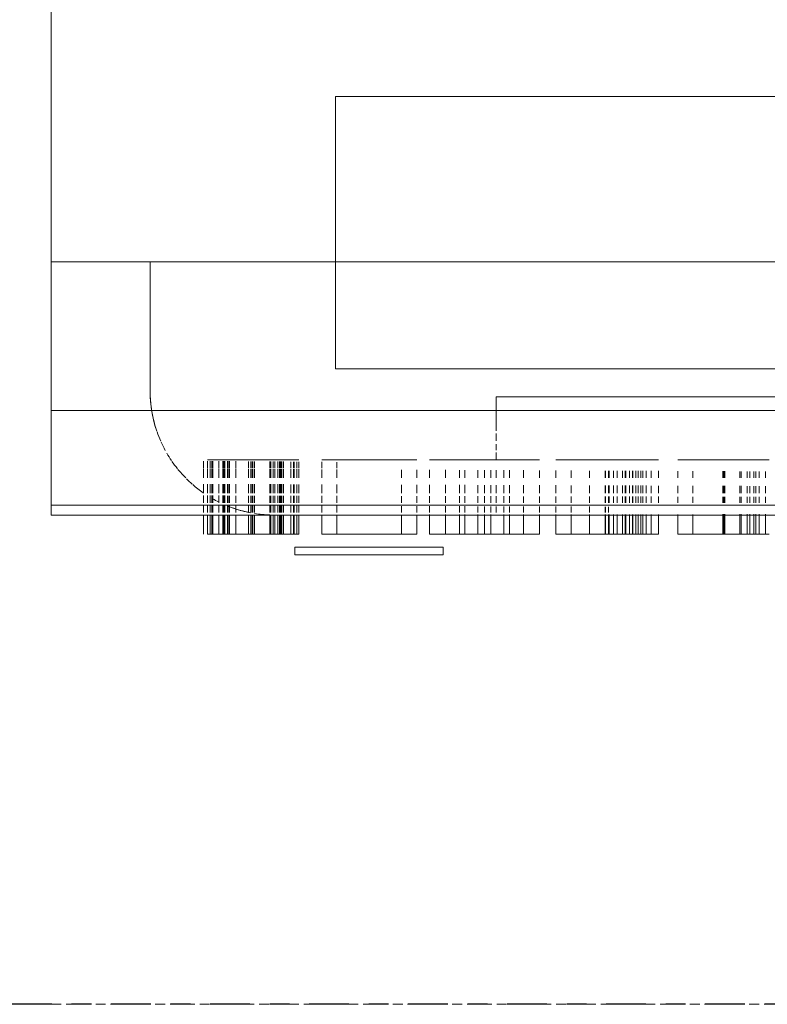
# Model space of a CAD drawing. Header units: millimetres. Extents: x -80560 to 110805, y -11020 to 52719.
# Tile 49 of 152: x 54958 to 55109, y 22600 to 22799. Entities that reach past the tile are written whole.
import ezdxf

# ---------------------------------------------------------------- set-up
doc = ezdxf.new("R2010")
doc.units = ezdxf.units.MM
for name, pattern in [('CENTER2', [20, 8, -4, 4, -4]), ('DASHED2', [6, 4, -2]), ('DASHED2-1', [3, 2, -1])]:
    doc.linetypes.add(name, pattern=pattern)
for name, color, linetype, lineweight in [('A-AREA', 32, 'DASHED2', 18), ('I-FURN', 30, 'Continuous', 18), ('S-GRID', 1, 'Continuous', 9)]:
    doc.layers.add(name, color=color, linetype=linetype, lineweight=lineweight)

# ---------------------------------------------------------------- blocks, each defined once
blk = doc.blocks.new('82_kopieerapparaat_Sharp - std-31613085-DO_00 begane grond')
at = {"layer": 'I-FURN'}
for p, q in [((-330, -334.15), (-330, -240)), ((-330, -240), (-330, -348.64)), ((-330, -240), (-330, -300)), ((-330, -300), (-330, -240)), ((-167.54, -266.57), (-272.54, -266.57)), ((-272.54, -266.57), (-272.54, -321.57)), ((-272.54, -321.57), (-272.54, -266.57)), ((-272.54, -266.57), (-167.54, -266.57)), ((-330, -300), (-330, -330)), ((-330, -336.13), (-330, -300)), ((-330, -300), (-272.54, -300)), ((-272.54, -300), (-330, -300)), ((-330, -300), (-272.54, -300)), ((-310, -300), (-330, -300)), ((-272.54, -300), (-310, -300)), ((-310, -300), (-310, -326.13)), ((-310, -326.13), (-310, -300)), ((-310, -300), (-272.54, -300)), ((-272.54, -300), (-310, -300)), ((-310, -300), (-310, -326.13)), ((-310, -326.13), (-310, -300)), ((-310, -300), (-272.54, -300)), ((-272.54, -300), (-310, -300)), ((-310, -300), (-310, -326.13)), ((-310, -326.13), (-310, -300)), ((-310, -300), (-272.54, -300)), ((-272.54, -300), (-310, -300)), ((-310, -300), (-310, -326.13)), ((-310, -326.13), (-310, -300)), ((-310, -300), (-272.54, -300)), ((-272.54, -300), (-310, -300)), ((-167.54, -300), (-272.54, -300)), ((-272.54, -300), (-167.54, -300)), ((-167.54, -300), (-272.54, -300)), ((-272.54, -300), (-167.54, -300)), ((-167.54, -300), (-272.54, -300)), ((-272.54, -300), (-167.54, -300)), ((-167.54, -300), (-272.54, -300)), ((-272.54, -300), (-167.54, -300)), ((-272.54, -300), (-167.54, -300)), ((-167.54, -300), (-272.54, -300)), ((-272.54, -300), (-167.54, -300)), ((-167.54, -300), (-272.54, -300)), ((-272.54, -321.57), (-167.54, -321.57)), ((-167.54, -321.57), (-272.54, -321.57)), ((109.9, -327.27), (-240.1, -327.27)), ((-240.1, -327.27), (109.9, -327.27)), ((-240.1, -334.15), (-240.1, -327.27)), ((-240.1, -334.15), (-240.1, -327.27)), ((109.9, -327.27), (-240.1, -327.27)), ((-240.1, -327.27), (109.9, -327.27)), ((-240.1, -334.15), (-240.1, -327.27)), ((-240.1, -334.15), (-240.1, -327.27)), ((109.9, -327.27), (-240.1, -327.27)), ((-240.1, -327.27), (109.9, -327.27)), ((-240.1, -334.15), (-240.1, -327.27)), ((-240.1, -334.15), (-240.1, -327.27)), ((-330, -330), (-330, -343.63)), ((175, -330), (-330, -330)), ((175, -330), (-330, -330)), ((-330, -349.15), (-330, -334.15)), ((-330, -343.63), (-330, -336.13)), ((-240.1, -336.13), (-240.1, -334.68)), ((-240.1, -336.13), (-240.1, -334.68)), ((-240.1, -336.13), (-240.1, -334.68)), ((-240.1, -336.13), (-240.1, -334.68)), ((-240.1, -336.13), (-240.1, -334.68)), ((-240.1, -336.13), (-240.1, -334.68)), ((-240.1, -338.04), (-240.1, -336.82)), ((-240.1, -338.04), (-240.1, -336.82)), ((-240.1, -338.04), (-240.1, -336.82)), ((-240.1, -338.04), (-240.1, -336.82)), ((-240.1, -338.04), (-240.1, -336.82)), ((-240.1, -338.04), (-240.1, -336.82)), ((-297.58, -340), (-298.44, -340)), ((-298.44, -340), (-297.37, -340)), ((-297.37, -340), (-296.13, -340)), ((-295.36, -340), (-297.37, -340)), ((-297.37, -340), (-294.26, -340)), ((-296.13, -340), (-297.37, -340)), ((-296.13, -340), (-295.14, -340)), ((-295.36, -340), (-294.38, -340)), ((-294.26, -340), (-292.72, -340)), ((-290.14, -340), (-294.26, -340)), ((-294.26, -340), (-289.7, -340)), ((-294.26, -340), (-289.7, -340)), ((-289.7, -340), (-294.26, -340)), ((-289.7, -340), (-293.98, -340)), ((-292.72, -340), (-289.7, -340)), ((-289.7, -340), (-284.83, -340)), ((-285.18, -340), (-289.58, -340)), ((-285.66, -340), (-289.36, -340)), ((-289.36, -340), (-284.83, -340)), ((-289.03, -340), (-285.81, -340)), ((-285.81, -340), (-288.91, -340)), ((-284.83, -340), (-281.58, -340)), ((-283.44, -340), (-284.83, -340)), ((-283.91, -340), (-281.58, -340)), ((-283.74, -340), (-283.06, -340)), ((-283.06, -340), (-283.57, -340)), ((-280.36, -340), (-283.44, -340)), ((-281.58, -340), (-283.06, -340)), ((-281.58, -340), (-280.36, -340)), ((-279.98, -340), (-281.08, -340)), ((-280.94, -340), (-279.98, -340)), ((-275.36, -340), (-272.29, -340)), ((-272.29, -340), (-275.36, -340)), ((-272.29, -340), (-259.21, -340)), ((-259.21, -340), (-272.29, -340)), ((-259.21, -340), (-256.13, -340)), ((-256.13, -340), (-259.21, -340)), ((-253.61, -340), (-243.79, -340)), ((-250.36, -340), (-253.61, -340)), ((-247.55, -340), (-250.36, -340)), ((-238.54, -340), (-246.42, -340)), ((-246.42, -340), (-238.54, -340)), ((-244.01, -340), (-246.42, -340)), ((-243.79, -340), (-241.17, -340)), ((-242.48, -340), (-243.79, -340)), ((-241.17, -340), (-242.48, -340)), ((-241.17, -340), (-231.34, -340)), ((-238.54, -340), (-240.75, -340)), ((-240.1, -340), (-240.1, -338.53)), ((-240.1, -340), (-240.1, -338.53)), ((-240.1, -340), (-240.1, -338.53)), ((-240.1, -340), (-240.1, -338.53)), ((-240.1, -340), (-240.1, -338.53)), ((-240.1, -340), (-240.1, -338.53)), ((-234.59, -340), (-237.41, -340)), ((-231.34, -340), (-234.59, -340)), ((-228.06, -340), (-217.45, -340)), ((-224.98, -340), (-228.06, -340)), ((-221.26, -340), (-224.98, -340)), ((-224.98, -340), (-218.09, -340)), ((-217.45, -340), (-224.98, -340)), ((-218.09, -340), (-221.26, -340)), ((-217.45, -340), (-212.52, -340)), ((-217.45, -340), (-214.58, -340)), ((-213.2, -340), (-217.32, -340)), ((-212.58, -340), (-214.58, -340)), ((-214.58, -340), (-212.58, -340)), ((-213.9, -340), (-212.58, -340)), ((-212.58, -340), (-213.9, -340)), ((-212.58, -340), (-211.9, -340)), ((-212.52, -340), (-209.83, -340)), ((-210.49, -340), (-211.9, -340)), ((-211.4, -340), (-209.83, -340)), ((-209.83, -340), (-208.82, -340)), ((-208.82, -340), (-207.3, -340)), ((-207.3, -340), (-208.82, -340)), ((-203.44, -340), (-194.32, -340)), ((-200.36, -340), (-203.44, -340)), ((-194.32, -340), (-200.36, -340)), ((-200.36, -340), (-194.32, -340)), ((-194.32, -340), (-200.36, -340)), ((-194.32, -340), (-190.64, -340)), ((-190.92, -340), (-194, -340)), ((-188.06, -340), (-193.93, -340)), ((-193.93, -340), (-189.4, -340)), ((-190.64, -340), (-187.65, -340)), ((-188.85, -340), (-190.64, -340)), ((-189.4, -340), (-188.06, -340)), ((-188.06, -340), (-188.85, -340)), ((-187.65, -340), (-185.71, -340)), ((-185.71, -340), (-186.96, -340)), ((-185.71, -340), (-184.98, -340)), ((-299.21, -341.65), (-299.21, -340.23)), ((-299.21, -343.63), (-299.21, -341.8)), ((-298.44, -340.24), (-298.44, -341.65)), ((-298.44, -341.8), (-298.44, -343.63)), ((-297.88, -340.24), (-297.88, -341.65)), ((-297.88, -341.81), (-297.88, -343.63)), ((-297.58, -340.25), (-297.58, -341.65)), ((-297.58, -341.81), (-297.58, -343.63)), ((-297.37, -340.25), (-297.37, -341.65)), ((-297.37, -341.81), (-297.37, -343.63)), ((-296.13, -340.26), (-296.13, -341.65)), ((-296.13, -341.81), (-296.13, -343.63)), ((-295.36, -340.26), (-295.36, -341.65)), ((-295.36, -341.82), (-295.36, -343.63)), ((-295.14, -340.26), (-295.14, -341.65)), ((-295.14, -341.82), (-295.14, -343.63)), ((-294.96, -340.26), (-294.96, -341.65)), ((-294.96, -341.82), (-294.96, -343.63)), ((-294.4, -340.27), (-294.4, -341.65)), ((-294.4, -341.82), (-294.4, -343.63)), ((-294.38, -340.27), (-294.38, -341.65)), ((-294.38, -341.82), (-294.38, -343.63)), ((-294.26, -340.27), (-294.26, -341.65)), ((-294.26, -341.82), (-294.26, -343.63)), ((-293.98, -340.27), (-293.98, -341.65)), ((-293.98, -341.82), (-293.98, -343.63)), ((-292.72, -340.28), (-292.72, -341.65)), ((-292.72, -341.83), (-292.72, -343.63)), ((-290.14, -340.3), (-290.14, -341.65)), ((-290.14, -341.84), (-290.14, -343.63)), ((-289.7, -340.3), (-289.7, -341.65)), ((-289.7, -341.84), (-289.7, -343.63)), ((-289.58, -340.3), (-289.58, -341.65)), ((-289.58, -341.84), (-289.58, -343.63)), ((-289.36, -340.3), (-289.36, -341.65)), ((-289.36, -341.85), (-289.36, -343.63)), ((-289.03, -340.31), (-289.03, -341.65)), ((-289.03, -341.85), (-289.03, -343.63)), ((-288.91, -340.31), (-288.91, -341.65)), ((-288.91, -341.85), (-288.91, -343.63)), ((-285.81, -340.33), (-285.81, -341.65)), ((-285.81, -341.86), (-285.81, -343.63)), ((-285.66, -340.33), (-285.66, -341.65)), ((-285.66, -341.86), (-285.66, -343.63)), ((-285.18, -340.33), (-285.18, -341.65)), ((-285.18, -341.86), (-285.18, -343.63)), ((-284.83, -340.34), (-284.83, -341.65)), ((-284.83, -341.87), (-284.83, -343.63)), ((-284.25, -340.34), (-284.25, -341.65)), ((-284.25, -341.87), (-284.25, -343.63)), ((-283.91, -340.34), (-283.91, -341.65)), ((-283.91, -341.87), (-283.91, -343.63)), ((-283.74, -340.34), (-283.74, -341.65)), ((-283.74, -341.87), (-283.74, -343.63)), ((-283.57, -340.35), (-283.57, -341.65)), ((-283.57, -341.87), (-283.57, -343.63)), ((-283.44, -340.35), (-283.44, -341.65)), ((-283.44, -341.87), (-283.44, -343.63)), ((-283.06, -340.35), (-283.06, -341.65)), ((-283.06, -341.88), (-283.06, -343.63)), ((-281.58, -340.36), (-281.58, -341.65)), ((-281.58, -341.88), (-281.58, -343.63)), ((-281.08, -340.36), (-281.08, -341.65)), ((-281.08, -341.88), (-281.08, -343.63)), ((-280.94, -340.36), (-280.94, -341.65)), ((-280.94, -341.88), (-280.94, -343.63)), ((-280.36, -340.37), (-280.36, -341.65)), ((-280.36, -341.89), (-280.36, -343.63)), ((-279.98, -340.37), (-279.98, -341.65)), ((-279.98, -341.89), (-279.98, -343.63)), ((-275.36, -341.65), (-275.36, -340.4)), ((-275.36, -340.4), (-275.36, -341.65)), ((-275.36, -343.63), (-275.36, -341.91)), ((-275.36, -341.91), (-275.36, -343.63)), ((-272.29, -340.43), (-272.29, -341.65)), ((-272.29, -340.43), (-272.29, -341.65)), ((-272.29, -340.43), (-272.29, -341.65)), ((-272.29, -340.43), (-272.29, -341.65)), ((-272.29, -341.93), (-272.29, -343.63)), ((-272.29, -341.93), (-272.29, -343.63)), ((-272.29, -341.93), (-272.29, -343.63)), ((-272.29, -341.93), (-272.29, -343.63)), ((-259.21, -341.99), (-259.21, -343.63)), ((-259.21, -341.99), (-259.21, -343.63)), ((-259.21, -341.99), (-259.21, -343.63)), ((-259.21, -341.99), (-259.21, -343.63)), ((-256.13, -342), (-256.13, -343.63)), ((-256.13, -342), (-256.13, -343.63)), ((-253.61, -343.63), (-253.61, -342.01)), ((-250.36, -342.03), (-250.36, -343.63)), ((-247.55, -342.04), (-247.55, -343.63)), ((-246.42, -343.63), (-246.42, -342.05)), ((-243.79, -342.06), (-243.79, -343.63)), ((-242.48, -342.07), (-242.48, -343.63)), ((-241.17, -342.07), (-241.17, -343.63)), ((-240.1, -343.63), (-240.1, -342.08)), ((-240.1, -343.63), (-240.1, -342.08)), ((-240.1, -343.63), (-240.1, -342.08)), ((-240.1, -343.63), (-240.1, -342.08)), ((-240.1, -343.63), (-240.1, -342.08)), ((-240.1, -343.63), (-240.1, -342.08)), ((-238.54, -342.08), (-238.54, -343.63)), ((-237.41, -342.09), (-237.41, -343.63)), ((-234.59, -342.1), (-234.59, -343.63)), ((-231.34, -342.12), (-231.34, -343.63)), ((-228.06, -343.63), (-228.06, -342.13)), ((-228.06, -342.13), (-228.06, -343.63)), ((-224.98, -342.15), (-224.98, -343.63)), ((-224.98, -342.15), (-224.98, -343.63)), ((-224.98, -343.63), (-224.98, -342.15)), ((-224.98, -342.15), (-224.98, -343.63)), ((-221.26, -342.17), (-221.26, -343.63)), ((-218.09, -342.18), (-218.09, -343.63)), ((-218.02, -342.18), (-218.02, -343.63)), ((-217.45, -342.18), (-217.45, -343.63)), ((-217.32, -342.18), (-217.32, -343.63)), ((-216.39, -342.19), (-216.39, -343.63)), ((-215.65, -342.19), (-215.65, -343.63)), ((-214.58, -342.2), (-214.58, -343.63)), ((-214.08, -342.2), (-214.08, -343.63)), ((-213.9, -342.2), (-213.9, -343.63)), ((-213.2, -342.2), (-213.2, -343.63)), ((-212.58, -342.21), (-212.58, -343.63)), ((-212.52, -342.21), (-212.52, -343.63)), ((-211.9, -342.21), (-211.9, -343.63)), ((-211.4, -342.21), (-211.4, -343.63)), ((-210.87, -342.21), (-210.87, -343.63)), ((-210.49, -342.22), (-210.49, -343.63)), ((-209.83, -342.22), (-209.83, -343.63)), ((-208.82, -342.22), (-208.82, -343.63)), ((-207.3, -342.23), (-207.3, -343.63)), ((-203.44, -343.63), (-203.44, -342.25)), ((-203.44, -342.25), (-203.44, -343.63)), ((-200.36, -342.26), (-200.36, -343.63)), ((-200.36, -342.26), (-200.36, -343.63)), ((-200.36, -343.63), (-200.36, -342.26)), ((-200.36, -342.26), (-200.36, -343.63)), ((-194.32, -342.29), (-194.32, -343.63)), ((-194.11, -342.29), (-194.11, -343.63)), ((-194, -342.29), (-194, -343.63)), ((-193.93, -342.29), (-193.93, -343.63)), ((-190.92, -342.31), (-190.92, -343.63)), ((-190.64, -342.31), (-190.64, -343.63)), ((-189.4, -342.32), (-189.4, -343.63)), ((-188.85, -342.32), (-188.85, -343.63)), ((-188.06, -342.32), (-188.06, -343.63)), ((-187.65, -342.32), (-187.65, -343.63)), ((-186.96, -342.33), (-186.96, -343.63)), ((-185.71, -342.33), (-185.71, -343.63)), ((-330, -344.76), (-330, -346.74)), ((-330, -346.74), (-330, -344.83)), ((-299.21, -346.74), (-299.21, -344.87)), ((-298.44, -344.87), (-298.44, -346.74)), ((-297.88, -344.88), (-297.88, -346.74)), ((-297.58, -344.88), (-297.58, -346.74)), ((-297.37, -344.88), (-297.37, -346.74)), ((-296.13, -344.88), (-296.13, -346.74)), ((-295.36, -344.89), (-295.36, -346.74)), ((-295.14, -344.89), (-295.14, -346.74)), ((-294.96, -344.89), (-294.96, -346.74)), ((-294.4, -344.89), (-294.4, -346.74)), ((-294.38, -344.89), (-294.38, -346.74)), ((-294.26, -344.89), (-294.26, -346.74)), ((-293.98, -344.89), (-293.98, -346.74)), ((-292.72, -344.9), (-292.72, -346.74)), ((-290.14, -344.9), (-290.14, -346.74)), ((-289.7, -344.91), (-289.7, -346.74)), ((-289.58, -344.91), (-289.58, -346.74)), ((-289.36, -344.91), (-289.36, -346.74)), ((-289.03, -344.91), (-289.03, -346.74)), ((-288.91, -344.91), (-288.91, -346.74)), ((-285.81, -344.92), (-285.81, -346.74)), ((-285.66, -344.92), (-285.66, -346.74)), ((-285.18, -344.92), (-285.18, -346.74)), ((-284.83, -344.92), (-284.83, -346.74)), ((-284.25, -344.93), (-284.25, -346.74)), ((-283.91, -344.93), (-283.91, -346.74)), ((-283.74, -344.93), (-283.74, -346.74)), ((-283.57, -344.93), (-283.57, -346.74)), ((-283.44, -344.93), (-283.44, -346.74)), ((-283.06, -344.93), (-283.06, -346.74)), ((-281.58, -344.94), (-281.58, -346.74)), ((-281.08, -344.94), (-281.08, -346.74)), ((-280.94, -344.94), (-280.94, -346.74)), ((-280.36, -344.94), (-280.36, -346.74)), ((-279.98, -344.94), (-279.98, -346.74)), ((-275.36, -346.74), (-275.36, -344.96)), ((-275.36, -344.96), (-275.36, -346.74)), ((-272.29, -344.97), (-272.29, -346.74)), ((-272.29, -344.97), (-272.29, -346.74)), ((-272.29, -344.97), (-272.29, -346.74)), ((-272.29, -344.97), (-272.29, -346.74)), ((-259.21, -345.02), (-259.21, -346.74)), ((-259.21, -345.02), (-259.21, -346.74)), ((-259.21, -345.02), (-259.21, -346.74)), ((-259.21, -345.02), (-259.21, -346.74)), ((-256.13, -345.03), (-256.13, -346.74)), ((-256.13, -345.03), (-256.13, -346.74)), ((-253.61, -346.74), (-253.61, -345.04)), ((-250.36, -345.05), (-250.36, -346.74)), ((-247.55, -345.06), (-247.55, -346.74)), ((-246.42, -346.74), (-246.42, -345.06)), ((-243.79, -345.07), (-243.79, -346.74)), ((-242.48, -345.08), (-242.48, -346.74)), ((-241.17, -345.08), (-241.17, -346.74)), ((-240.1, -346.74), (-240.1, -345.09)), ((-240.1, -346.74), (-240.1, -345.09)), ((-240.1, -346.74), (-240.1, -345.09)), ((-240.1, -346.74), (-240.1, -345.09)), ((-240.1, -346.74), (-240.1, -345.09)), ((-240.1, -346.74), (-240.1, -345.09)), ((-238.54, -345.09), (-238.54, -346.74)), ((-237.41, -345.1), (-237.41, -346.74)), ((-234.59, -345.11), (-234.59, -346.74)), ((-231.34, -345.12), (-231.34, -346.74)), ((-228.06, -346.74), (-228.06, -345.13)), ((-228.06, -345.13), (-228.06, -346.74)), ((-224.98, -345.14), (-224.98, -346.74)), ((-224.98, -345.14), (-224.98, -346.74)), ((-224.98, -346.74), (-224.98, -345.14)), ((-224.98, -345.14), (-224.98, -346.74)), ((-221.26, -345.15), (-221.26, -346.74)), ((-218.09, -345.16), (-218.09, -346.74)), ((-218.02, -345.17), (-218.02, -346.74)), ((-217.45, -345.17), (-217.45, -346.74)), ((-217.32, -345.17), (-217.32, -346.74)), ((-216.39, -345.17), (-216.39, -346.74)), ((-215.65, -345.17), (-215.65, -346.74)), ((-214.58, -345.18), (-214.58, -346.74)), ((-214.08, -345.18), (-214.08, -346.74)), ((-213.9, -345.18), (-213.9, -346.74)), ((-213.2, -345.18), (-213.2, -346.74)), ((-212.58, -345.18), (-212.58, -346.74)), ((-212.52, -345.18), (-212.52, -346.74)), ((-211.9, -345.19), (-211.9, -346.74)), ((-211.4, -345.19), (-211.4, -346.74)), ((-210.87, -345.19), (-210.87, -346.74)), ((-210.49, -345.19), (-210.49, -346.74)), ((-209.83, -345.19), (-209.83, -346.74)), ((-208.82, -345.2), (-208.82, -346.74)), ((-207.3, -345.2), (-207.3, -346.74)), ((-203.44, -346.74), (-203.44, -345.22)), ((-203.44, -345.22), (-203.44, -346.74)), ((-200.36, -345.23), (-200.36, -346.74)), ((-200.36, -345.23), (-200.36, -346.74)), ((-200.36, -346.74), (-200.36, -345.23)), ((-200.36, -345.23), (-200.36, -346.74)), ((-194.32, -345.25), (-194.32, -346.74)), ((-194.11, -345.25), (-194.11, -346.74)), ((-194, -345.25), (-194, -346.74)), ((-193.93, -345.25), (-193.93, -346.74)), ((-190.92, -345.26), (-190.92, -346.74)), ((-190.64, -345.26), (-190.64, -346.74)), ((-189.4, -345.27), (-189.4, -346.74)), ((-188.85, -345.27), (-188.85, -346.74)), ((-188.06, -345.27), (-188.06, -346.74)), ((-187.65, -345.27), (-187.65, -346.74)), ((-186.96, -345.28), (-186.96, -346.74)), ((-185.71, -345.28), (-185.71, -346.74)), ((-330, -347.14), (-330, -348.64)), ((-330, -348.71), (-330, -347.2)), ((-299.21, -348.64), (-299.21, -347.21)), ((-298.44, -347.22), (-298.44, -348.64)), ((-297.88, -347.22), (-297.88, -348.64)), ((-297.58, -347.22), (-297.58, -348.64)), ((-297.37, -347.22), (-297.37, -348.64)), ((-296.13, -347.22), (-296.13, -348.64)), ((-295.36, -347.22), (-295.36, -348.64)), ((-295.14, -347.22), (-295.14, -348.64)), ((-294.96, -347.22), (-294.96, -348.64)), ((-294.4, -347.23), (-294.4, -348.64)), ((-294.38, -347.23), (-294.38, -348.64)), ((-294.26, -347.23), (-294.26, -348.64)), ((-293.98, -347.23), (-293.98, -348.64)), ((-292.72, -347.23), (-292.72, -348.64)), ((-290.14, -347.23), (-290.14, -348.64)), ((-289.7, -347.24), (-289.7, -348.64)), ((-289.58, -347.24), (-289.58, -348.64)), ((-289.36, -347.24), (-289.36, -348.64)), ((-289.03, -347.24), (-289.03, -348.64)), ((-288.91, -347.24), (-288.91, -348.64)), ((-285.81, -347.24), (-285.81, -348.64)), ((-285.66, -347.25), (-285.66, -348.64)), ((-285.18, -347.25), (-285.18, -348.64)), ((-284.83, -347.25), (-284.83, -348.64)), ((-284.25, -347.25), (-284.25, -348.64)), ((-283.91, -347.25), (-283.91, -348.64)), ((-283.74, -347.25), (-283.74, -348.64)), ((-283.57, -347.25), (-283.57, -348.64)), ((-283.44, -347.25), (-283.44, -348.64)), ((-283.06, -347.25), (-283.06, -348.64)), ((-281.58, -347.25), (-281.58, -348.64)), ((-281.08, -347.26), (-281.08, -348.64)), ((-280.94, -347.26), (-280.94, -348.64)), ((-280.36, -347.26), (-280.36, -348.64)), ((-279.98, -347.26), (-279.98, -348.64)), ((-275.36, -348.64), (-275.36, -347.27)), ((-275.36, -347.27), (-275.36, -348.64)), ((-272.29, -347.28), (-272.29, -348.64)), ((-272.29, -347.28), (-272.29, -348.64)), ((-272.29, -347.28), (-272.29, -348.64)), ((-272.29, -347.28), (-272.29, -348.64)), ((-259.21, -347.31), (-259.21, -348.64)), ((-259.21, -347.31), (-259.21, -348.64)), ((-259.21, -347.31), (-259.21, -348.64)), ((-259.21, -347.31), (-259.21, -348.64)), ((-256.13, -347.31), (-256.13, -348.64)), ((-256.13, -347.31), (-256.13, -348.64)), ((-253.61, -348.64), (-253.61, -347.32)), ((-250.36, -347.33), (-250.36, -348.64)), ((-247.55, -347.33), (-247.55, -348.64)), ((-246.42, -348.64), (-246.42, -347.33)), ((-243.79, -347.34), (-243.79, -348.64)), ((-242.48, -347.34), (-242.48, -348.64)), ((-241.17, -347.35), (-241.17, -348.64)), ((-240.1, -348.64), (-240.1, -347.35)), ((-240.1, -348.64), (-240.1, -347.35)), ((-240.1, -348.64), (-240.1, -347.35)), ((-240.1, -348.64), (-240.1, -347.35)), ((-240.1, -348.64), (-240.1, -347.35)), ((-240.1, -348.64), (-240.1, -347.35)), ((-238.54, -347.35), (-238.54, -348.64)), ((-237.41, -347.35), (-237.41, -348.64)), ((-234.59, -347.36), (-234.59, -348.64)), ((-231.34, -347.37), (-231.34, -348.64)), ((-228.06, -348.64), (-228.06, -347.38)), ((-228.06, -347.38), (-228.06, -348.64)), ((-224.98, -347.38), (-224.98, -348.64)), ((-224.98, -347.38), (-224.98, -348.64)), ((-224.98, -348.64), (-224.98, -347.38)), ((-224.98, -347.38), (-224.98, -348.64)), ((-221.26, -347.39), (-221.26, -348.64)), ((-218.09, -347.4), (-218.09, -348.64)), ((-218.02, -347.4), (-218.02, -348.64)), ((-217.45, -347.4), (-217.45, -348.64)), ((-217.32, -347.4), (-217.32, -348.64)), ((-216.39, -347.4), (-216.39, -348.64)), ((-215.65, -347.4), (-215.65, -348.64)), ((-214.58, -347.41), (-214.58, -348.64)), ((-214.08, -347.41), (-214.08, -348.64)), ((-213.9, -347.41), (-213.9, -348.64)), ((-213.2, -347.41), (-213.2, -348.64)), ((-212.58, -347.41), (-212.58, -348.64)), ((-212.52, -347.41), (-212.52, -348.64)), ((-211.9, -347.41), (-211.9, -348.64)), ((-211.4, -347.41), (-211.4, -348.64)), ((-210.87, -347.41), (-210.87, -348.64)), ((-210.49, -347.42), (-210.49, -348.64)), ((-209.83, -347.42), (-209.83, -348.64)), ((-208.82, -347.42), (-208.82, -348.64)), ((-207.3, -347.42), (-207.3, -348.64)), ((-203.44, -348.64), (-203.44, -347.43)), ((-203.44, -347.43), (-203.44, -348.64)), ((-200.36, -347.44), (-200.36, -348.64)), ((-200.36, -347.44), (-200.36, -348.64)), ((-200.36, -348.64), (-200.36, -347.44)), ((-200.36, -347.44), (-200.36, -348.64)), ((-194.32, -347.45), (-194.32, -348.64)), ((-194.11, -347.45), (-194.11, -348.64)), ((-194, -347.45), (-194, -348.64)), ((-193.93, -347.45), (-193.93, -348.64)), ((-190.92, -347.46), (-190.92, -348.64)), ((-190.64, -347.46), (-190.64, -348.64)), ((-189.4, -347.46), (-189.4, -348.64)), ((-188.85, -347.46), (-188.85, -348.64)), ((-188.06, -347.47), (-188.06, -348.64)), ((-187.65, -347.47), (-187.65, -348.64)), ((-186.96, -347.47), (-186.96, -348.64)), ((-185.71, -347.47), (-185.71, -348.64)), ((-330, -349.15), (330, -349.15)), ((-330, -349.15), (330, -349.15)), ((-330, -349.15), (-330, -350.62)), ((-330, -351.13), (-330, -349.16)), ((-299.21, -350.62), (-299.21, -349.21)), ((-298.44, -349.21), (-298.44, -350.62)), ((-297.88, -349.22), (-297.88, -350.62)), ((-297.58, -349.22), (-297.58, -350.62)), ((-297.37, -349.22), (-297.37, -350.62)), ((-296.13, -349.22), (-296.13, -350.62)), ((-295.36, -349.22), (-295.36, -350.62)), ((-295.14, -349.22), (-295.14, -350.62)), ((-294.96, -349.23), (-294.96, -350.62)), ((-294.4, -349.23), (-294.4, -350.62)), ((-294.38, -349.23), (-294.38, -350.62)), ((-294.26, -349.23), (-294.26, -350.62)), ((-293.98, -349.23), (-293.98, -350.62)), ((-292.72, -349.23), (-292.72, -350.62)), ((-290.14, -349.24), (-290.14, -350.62)), ((-289.7, -349.24), (-289.7, -350.62)), ((-289.58, -349.24), (-289.58, -350.62)), ((-289.36, -349.24), (-289.36, -350.62)), ((-289.03, -349.24), (-289.03, -350.62)), ((-288.91, -349.24), (-288.91, -350.62)), ((-285.81, -349.25), (-285.81, -350.62)), ((-285.66, -349.25), (-285.66, -350.62)), ((-285.18, -349.25), (-285.18, -350.62)), ((-284.83, -349.26), (-284.83, -350.62)), ((-284.25, -349.26), (-284.25, -350.62)), ((-283.91, -349.26), (-283.91, -350.62)), ((-283.74, -349.26), (-283.74, -350.62)), ((-283.57, -349.26), (-283.57, -350.62)), ((-283.44, -349.26), (-283.44, -350.62)), ((-283.06, -349.26), (-283.06, -350.62)), ((-281.58, -349.26), (-281.58, -350.62)), ((-281.08, -349.27), (-281.08, -350.62)), ((-280.94, -349.27), (-280.94, -350.62)), ((-280.36, -349.27), (-280.36, -350.62)), ((-279.98, -349.27), (-279.98, -350.62)), ((-275.36, -350.62), (-275.36, -349.28)), ((-275.36, -349.28), (-275.36, -350.62)), ((-272.29, -349.29), (-272.29, -350.62)), ((-272.29, -349.29), (-272.29, -350.62)), ((-272.29, -349.29), (-272.29, -350.62)), ((-272.29, -349.29), (-272.29, -350.62)), ((-259.21, -349.33), (-259.21, -350.62)), ((-259.21, -349.33), (-259.21, -350.62)), ((-259.21, -349.33), (-259.21, -350.62)), ((-259.21, -349.33), (-259.21, -350.62)), ((-256.13, -349.34), (-256.13, -350.62)), ((-256.13, -349.34), (-256.13, -350.62)), ((-253.61, -350.62), (-253.61, -349.35)), ((-250.36, -349.36), (-250.36, -350.62)), ((-247.55, -349.37), (-247.55, -350.62)), ((-246.42, -350.62), (-246.42, -349.37)), ((-243.79, -349.38), (-243.79, -350.62)), ((-242.48, -349.38), (-242.48, -350.62)), ((-241.17, -349.38), (-241.17, -350.62)), ((-240.1, -350.62), (-240.1, -349.39)), ((-240.1, -350.62), (-240.1, -349.39)), ((-240.1, -350.62), (-240.1, -349.39)), ((-240.1, -350.62), (-240.1, -349.39)), ((-240.1, -350.62), (-240.1, -349.39)), ((-240.1, -350.62), (-240.1, -349.39)), ((-238.54, -349.39), (-238.54, -350.62)), ((-237.41, -349.4), (-237.41, -350.62)), ((-234.59, -349.4), (-234.59, -350.62)), ((-231.34, -349.41), (-231.34, -350.62)), ((-228.06, -350.62), (-228.06, -349.42)), ((-228.06, -349.42), (-228.06, -350.62)), ((-224.98, -349.43), (-224.98, -350.62)), ((-224.98, -349.43), (-224.98, -350.62)), ((-224.98, -350.62), (-224.98, -349.43)), ((-224.98, -349.43), (-224.98, -350.62)), ((-221.26, -349.44), (-221.26, -350.62)), ((-218.09, -349.45), (-218.09, -350.62)), ((-218.02, -349.45), (-218.02, -350.62)), ((-217.45, -349.46), (-217.45, -350.62)), ((-330, -351.13), (175, -351.13)), ((-299.21, -351.13), (-330, -351.13)), ((-299.21, -355), (-299.21, -351.1)), ((-298.44, -351.1), (-298.44, -355)), ((-297.88, -351.1), (-297.88, -355)), ((-297.58, -351.1), (-297.58, -355)), ((-297.37, -351.1), (-297.37, -355)), ((-296.13, -351.13), (-297.37, -351.13)), ((-296.13, -351.1), (-296.13, -355)), ((-295.36, -351.1), (-295.36, -355)), ((-295.14, -351.1), (-295.14, -355)), ((-294.96, -351.1), (-294.96, -355)), ((-294.4, -351.09), (-294.4, -355)), ((-294.38, -351.09), (-294.38, -355)), ((-294.26, -351.09), (-294.26, -355)), ((-289.7, -351.13), (-294.26, -351.13)), ((-293.98, -351.09), (-293.98, -355)), ((-292.72, -351.09), (-292.72, -355)), ((-290.14, -351.09), (-290.14, -355)), ((-289.7, -351.09), (-289.7, -355)), ((-289.58, -351.09), (-289.58, -355)), ((-289.36, -351.09), (-289.36, -355)), ((-289.03, -351.09), (-289.03, -355)), ((-285.81, -351.13), (-289.03, -351.13)), ((-288.91, -351.09), (-288.91, -355)), ((-285.81, -351.09), (-285.81, -355)), ((-285.66, -351.09), (-285.66, -355)), ((-285.18, -351.09), (-285.18, -355)), ((-284.83, -351.09), (-284.83, -355)), ((-284.25, -351.08), (-284.25, -355)), ((-283.91, -351.08), (-283.91, -355)), ((-283.74, -351.08), (-283.74, -355)), ((-283.57, -351.08), (-283.57, -355)), ((-283.44, -351.08), (-283.44, -355)), ((-283.06, -351.08), (-283.06, -355)), ((-283.06, -351.13), (-281.58, -351.13)), ((-281.58, -351.13), (-283.06, -351.13)), ((-283.06, -351.13), (-281.58, -351.13)), ((-281.58, -351.13), (-283.06, -351.13)), ((-283.06, -351.13), (-281.58, -351.13)), ((-281.58, -351.13), (-283.06, -351.13)), ((-283.06, -351.13), (-281.58, -351.13)), ((-281.58, -351.13), (-283.06, -351.13)), ((-281.58, -351.13), (-283.06, -351.13)), ((-281.58, -351.08), (-281.58, -355)), ((-281.08, -351.08), (-281.08, -355)), ((-280.94, -351.08), (-280.94, -355)), ((-280.36, -351.08), (-280.36, -355)), ((-279.98, -351.08), (-279.98, -355)), ((-279.98, -351.13), (-275.36, -351.13)), ((-275.36, -351.13), (-279.98, -351.13)), ((-279.98, -351.13), (-275.36, -351.13)), ((-275.36, -351.13), (-279.98, -351.13)), ((-279.98, -351.13), (-275.36, -351.13)), ((-275.36, -351.13), (-279.98, -351.13)), ((-279.98, -351.13), (-275.36, -351.13)), ((-275.36, -351.13), (-279.98, -351.13)), ((-275.36, -351.13), (-279.98, -351.13)), ((-275.36, -355), (-275.36, -351.08)), ((-275.36, -351.08), (-275.36, -355)), ((-275.36, -351.13), (-256.13, -351.13)), ((-256.13, -351.13), (-275.36, -351.13)), ((-275.36, -351.13), (-256.13, -351.13)), ((-256.13, -351.13), (-275.36, -351.13)), ((-275.36, -351.13), (-256.13, -351.13)), ((-256.13, -351.13), (-275.36, -351.13)), ((-275.36, -351.13), (-256.13, -351.13)), ((-256.13, -351.13), (-275.36, -351.13)), ((-256.13, -351.13), (-275.36, -351.13)), ((-272.29, -351.07), (-272.29, -355)), ((-272.29, -351.07), (-272.29, -355)), ((-272.29, -351.07), (-272.29, -355)), ((-272.29, -351.07), (-272.29, -355)), ((-259.21, -351.06), (-259.21, -355)), ((-259.21, -351.06), (-259.21, -355)), ((-259.21, -351.06), (-259.21, -355)), ((-259.21, -351.06), (-259.21, -355)), ((-256.13, -351.06), (-256.13, -355)), ((-256.13, -351.06), (-256.13, -355)), ((-256.13, -351.13), (-253.61, -351.13)), ((-253.61, -351.13), (-256.13, -351.13)), ((-256.13, -351.13), (-253.61, -351.13)), ((-253.61, -351.13), (-256.13, -351.13)), ((-256.13, -351.13), (-253.61, -351.13)), ((-253.61, -351.13), (-256.13, -351.13)), ((-256.13, -351.13), (-253.61, -351.13)), ((-253.61, -351.13), (-256.13, -351.13)), ((-253.61, -351.13), (-256.13, -351.13)), ((-253.61, -355), (-253.61, -351.05)), ((-253.61, -351.13), (-246.42, -351.13)), ((-246.42, -351.13), (-253.61, -351.13)), ((-253.61, -351.13), (-246.42, -351.13)), ((-246.42, -351.13), (-253.61, -351.13)), ((-253.61, -351.13), (-246.42, -351.13)), ((-246.42, -351.13), (-253.61, -351.13)), ((-253.61, -351.13), (-246.42, -351.13)), ((-246.42, -351.13), (-253.61, -351.13)), ((-246.42, -351.13), (-253.61, -351.13)), ((-250.36, -351.05), (-250.36, -355)), ((-247.55, -351.05), (-247.55, -355)), ((-246.42, -355), (-246.42, -351.05)), ((-246.42, -351.13), (-241.17, -351.13)), ((-241.17, -351.13), (-246.42, -351.13)), ((-246.42, -351.13), (-238.54, -351.13)), ((-241.17, -351.13), (-246.42, -351.13)), ((-246.42, -351.13), (-241.17, -351.13)), ((-241.17, -351.13), (-246.42, -351.13)), ((-246.42, -351.13), (-241.17, -351.13)), ((-241.17, -351.13), (-246.42, -351.13)), ((-238.54, -351.13), (-246.42, -351.13)), ((-243.79, -351.04), (-243.79, -355)), ((-242.48, -351.04), (-242.48, -355)), ((-241.17, -351.04), (-241.17, -355)), ((-240.1, -351.13), (-238.54, -351.13)), ((-238.54, -351.13), (-240.1, -351.13)), ((-238.54, -351.13), (-240.1, -351.13)), ((-240.1, -351.13), (-238.54, -351.13)), ((-238.54, -351.13), (-240.1, -351.13)), ((-240.1, -351.13), (-238.54, -351.13)), ((-238.54, -351.13), (-240.1, -351.13)), ((-240.1, -351.13), (-238.54, -351.13)), ((-238.54, -351.13), (-240.1, -351.13)), ((-240.1, -351.13), (-238.54, -351.13)), ((-238.54, -351.13), (-240.1, -351.13)), ((-240.1, -351.13), (-238.54, -351.13)), ((-238.54, -351.13), (-240.1, -351.13)), ((-238.54, -351.04), (-238.54, -355)), ((-238.54, -351.13), (-231.34, -351.13)), ((-231.34, -351.13), (-238.54, -351.13)), ((-238.54, -351.13), (-231.34, -351.13)), ((-231.34, -351.13), (-238.54, -351.13)), ((-238.54, -351.13), (-231.34, -351.13)), ((-231.34, -351.13), (-238.54, -351.13)), ((-238.54, -351.13), (-231.34, -351.13)), ((-231.34, -351.13), (-238.54, -351.13)), ((-238.54, -351.13), (-231.34, -351.13)), ((-231.34, -351.13), (-238.54, -351.13)), ((-238.54, -351.13), (-231.34, -351.13)), ((-231.34, -351.13), (-238.54, -351.13)), ((-238.54, -351.13), (-231.34, -351.13)), ((-231.34, -351.13), (-238.54, -351.13)), ((-231.34, -351.13), (-238.54, -351.13)), ((-237.41, -351.04), (-237.41, -355)), ((-234.59, -351.03), (-234.59, -355)), ((-231.34, -351.03), (-231.34, -355)), ((-231.34, -351.13), (-228.06, -351.13)), ((-228.06, -351.13), (-231.34, -351.13)), ((-231.34, -351.13), (-228.06, -351.13)), ((-228.06, -351.13), (-231.34, -351.13)), ((-231.34, -351.13), (-228.06, -351.13)), ((-228.06, -351.13), (-231.34, -351.13)), ((-231.34, -351.13), (-228.06, -351.13)), ((-228.06, -351.13), (-231.34, -351.13)), ((-231.34, -351.13), (-228.06, -351.13)), ((-228.06, -351.13), (-231.34, -351.13)), ((-231.34, -351.13), (-228.06, -351.13)), ((-228.06, -351.13), (-231.34, -351.13)), ((-231.34, -351.13), (-228.06, -351.13)), ((-228.06, -351.13), (-231.34, -351.13)), ((-228.06, -351.13), (-231.34, -351.13)), ((-228.06, -355), (-228.06, -351.03)), ((-228.06, -351.03), (-228.06, -355)), ((-228.06, -351.13), (-224.98, -351.13)), ((-224.98, -351.13), (-228.06, -351.13)), ((-228.06, -351.13), (-224.98, -351.13)), ((-224.98, -351.13), (-228.06, -351.13)), ((-228.06, -351.13), (-224.98, -351.13)), ((-224.98, -351.13), (-228.06, -351.13)), ((-228.06, -351.13), (-224.98, -351.13)), ((-224.98, -351.13), (-228.06, -351.13)), ((-228.06, -351.13), (-224.98, -351.13)), ((-224.98, -351.13), (-228.06, -351.13)), ((-228.06, -351.13), (-224.98, -351.13)), ((-224.98, -351.13), (-228.06, -351.13)), ((-228.06, -351.13), (-224.98, -351.13)), ((-224.98, -351.13), (-228.06, -351.13)), ((-224.98, -351.13), (-228.06, -351.13)), ((-224.98, -351.02), (-224.98, -355)), ((-224.98, -351.02), (-224.98, -355)), ((-224.98, -355), (-224.98, -351.02)), ((-224.98, -351.02), (-224.98, -355)), ((-224.98, -351.13), (-218.09, -351.13)), ((-218.09, -351.13), (-224.98, -351.13)), ((-224.98, -351.13), (-218.09, -351.13)), ((-218.09, -351.13), (-224.98, -351.13)), ((-224.98, -351.13), (-218.09, -351.13)), ((-218.09, -351.13), (-224.98, -351.13)), ((-224.98, -351.13), (-218.09, -351.13)), ((-218.09, -351.13), (-224.98, -351.13)), ((-224.98, -351.13), (-218.09, -351.13)), ((-218.09, -351.13), (-224.98, -351.13)), ((-224.98, -351.13), (-218.09, -351.13)), ((-218.09, -351.13), (-224.98, -351.13)), ((-224.98, -351.13), (-218.09, -351.13)), ((-218.09, -351.13), (-224.98, -351.13)), ((-218.09, -351.13), (-224.98, -351.13)), ((-221.26, -351.02), (-221.26, -355)), ((-218.09, -351.02), (-218.09, -355)), ((-218.02, -351.02), (-218.02, -355)), ((-217.45, -351.02), (-217.45, -355)), ((-217.45, -351.13), (-215.65, -351.13)), ((-215.65, -351.13), (-217.45, -351.13)), ((-217.45, -351.13), (-215.65, -351.13)), ((-215.65, -351.13), (-217.45, -351.13)), ((-217.45, -351.13), (-215.65, -351.13)), ((-215.65, -351.13), (-217.45, -351.13)), ((-217.45, -351.13), (-215.65, -351.13)), ((-215.65, -351.13), (-217.45, -351.13)), ((-217.45, -351.13), (-215.65, -351.13)), ((-215.65, -351.13), (-217.45, -351.13)), ((-217.45, -351.13), (-215.65, -351.13)), ((-215.65, -351.13), (-217.45, -351.13)), ((-217.45, -351.13), (-215.65, -351.13)), ((-215.65, -351.13), (-217.45, -351.13)), ((-215.65, -351.13), (-217.45, -351.13)), ((-217.32, -351.02), (-217.32, -355)), ((-216.39, -351.02), (-216.39, -355)), ((-215.65, -351.02), (-215.65, -355)), ((-214.58, -351.01), (-214.58, -355)), ((-214.08, -351.01), (-214.08, -355)), ((-213.9, -351.01), (-213.9, -355)), ((-213.9, -351.13), (-212.58, -351.13)), ((-212.58, -351.13), (-213.9, -351.13)), ((-213.9, -351.13), (-212.58, -351.13)), ((-212.58, -351.13), (-213.9, -351.13)), ((-213.9, -351.13), (-212.58, -351.13)), ((-212.58, -351.13), (-213.9, -351.13)), ((-213.9, -351.13), (-212.58, -351.13)), ((-212.58, -351.13), (-213.9, -351.13)), ((-213.9, -351.13), (-212.58, -351.13)), ((-212.58, -351.13), (-213.9, -351.13)), ((-213.9, -351.13), (-212.58, -351.13)), ((-212.58, -351.13), (-213.9, -351.13)), ((-213.9, -351.13), (-212.58, -351.13)), ((-212.58, -351.13), (-213.9, -351.13)), ((-212.58, -351.13), (-213.9, -351.13)), ((-213.2, -351.01), (-213.2, -355)), ((-212.58, -351.01), (-212.58, -355)), ((-212.52, -351.01), (-212.52, -355)), ((-211.9, -351.01), (-211.9, -355)), ((-211.4, -351.01), (-211.4, -355)), ((-211.4, -351.13), (-209.83, -351.13)), ((-209.83, -351.13), (-211.4, -351.13)), ((-211.4, -351.13), (-209.83, -351.13)), ((-209.83, -351.13), (-211.4, -351.13)), ((-211.4, -351.13), (-209.83, -351.13)), ((-209.83, -351.13), (-211.4, -351.13)), ((-211.4, -351.13), (-209.83, -351.13)), ((-209.83, -351.13), (-211.4, -351.13)), ((-211.4, -351.13), (-209.83, -351.13)), ((-209.83, -351.13), (-211.4, -351.13)), ((-211.4, -351.13), (-209.83, -351.13)), ((-209.83, -351.13), (-211.4, -351.13)), ((-211.4, -351.13), (-209.83, -351.13)), ((-209.83, -351.13), (-211.4, -351.13)), ((-209.83, -351.13), (-211.4, -351.13)), ((-210.87, -351.01), (-210.87, -355)), ((-210.49, -351.01), (-210.49, -355)), ((-209.83, -351.01), (-209.83, -355)), ((-208.82, -351.01), (-208.82, -355)), ((-208.82, -351.13), (-207.3, -351.13)), ((-207.3, -351.13), (-208.82, -351.13)), ((-208.82, -351.13), (-207.3, -351.13)), ((-207.3, -351.13), (-208.82, -351.13)), ((-208.82, -351.13), (-207.3, -351.13)), ((-207.3, -351.13), (-208.82, -351.13)), ((-208.82, -351.13), (-207.3, -351.13)), ((-207.3, -351.13), (-208.82, -351.13)), ((-208.82, -351.13), (-207.3, -351.13)), ((-207.3, -351.13), (-208.82, -351.13)), ((-208.82, -351.13), (-207.3, -351.13)), ((-207.3, -351.13), (-208.82, -351.13)), ((-208.82, -351.13), (-207.3, -351.13)), ((-207.3, -351.13), (-208.82, -351.13)), ((-207.3, -351.13), (-208.82, -351.13)), ((-207.3, -351.01), (-207.3, -355)), ((-207.3, -351.13), (-203.44, -351.13)), ((-203.44, -351.13), (-207.3, -351.13)), ((-207.3, -351.13), (-203.44, -351.13)), ((-203.44, -351.13), (-207.3, -351.13)), ((-207.3, -351.13), (-203.44, -351.13)), ((-203.44, -351.13), (-207.3, -351.13)), ((-207.3, -351.13), (-203.44, -351.13)), ((-203.44, -351.13), (-207.3, -351.13)), ((-207.3, -351.13), (-203.44, -351.13)), ((-203.44, -351.13), (-207.3, -351.13)), ((-207.3, -351.13), (-203.44, -351.13)), ((-203.44, -351.13), (-207.3, -351.13)), ((-207.3, -351.13), (-203.44, -351.13)), ((-203.44, -351.13), (-207.3, -351.13)), ((-203.44, -351.13), (-207.3, -351.13)), ((-203.44, -355), (-203.44, -351)), ((-203.44, -351), (-203.44, -355)), ((-203.44, -351.13), (-200.36, -351.13)), ((-200.36, -351.13), (-203.44, -351.13)), ((-203.44, -351.13), (-200.36, -351.13)), ((-200.36, -351.13), (-203.44, -351.13)), ((-203.44, -351.13), (-200.36, -351.13)), ((-200.36, -351.13), (-203.44, -351.13)), ((-203.44, -351.13), (-200.36, -351.13)), ((-200.36, -351.13), (-203.44, -351.13)), ((-203.44, -351.13), (-200.36, -351.13)), ((-200.36, -351.13), (-203.44, -351.13)), ((-203.44, -351.13), (-200.36, -351.13)), ((-200.36, -351.13), (-203.44, -351.13)), ((-203.44, -351.13), (-200.36, -351.13)), ((-200.36, -351.13), (-203.44, -351.13)), ((-200.36, -351.13), (-203.44, -351.13)), ((-200.36, -351), (-200.36, -355)), ((-200.36, -351), (-200.36, -355)), ((-200.36, -355), (-200.36, -351)), ((-200.36, -351), (-200.36, -355)), ((-200.36, -351.13), (-194.32, -351.13)), ((-194.32, -351.13), (-200.36, -351.13)), ((-200.36, -351.13), (-194.32, -351.13)), ((-194.32, -351.13), (-200.36, -351.13)), ((-200.36, -351.13), (-194.32, -351.13)), ((-194.32, -351.13), (-200.36, -351.13)), ((-200.36, -351.13), (-194.32, -351.13)), ((-194.32, -351.13), (-200.36, -351.13)), ((-200.36, -351.13), (-194.32, -351.13)), ((-194.32, -351.13), (-200.36, -351.13)), ((-200.36, -351.13), (-194.32, -351.13)), ((-194.32, -351.13), (-200.36, -351.13)), ((-200.36, -351.13), (-194.32, -351.13)), ((-194.32, -351.13), (-200.36, -351.13)), ((-194.32, -351.13), (-200.36, -351.13)), ((-194.32, -350.99), (-194.32, -355)), ((-194.11, -350.99), (-194.11, -355)), ((-194, -350.99), (-194, -355)), ((-193.93, -350.99), (-193.93, -355)), ((-193.93, -351.13), (-188.06, -351.13)), ((-188.06, -351.13), (-193.93, -351.13)), ((-193.93, -351.13), (-188.06, -351.13)), ((-188.06, -351.13), (-193.93, -351.13)), ((-193.93, -351.13), (-188.06, -351.13)), ((-188.06, -351.13), (-193.93, -351.13)), ((-193.93, -351.13), (-188.06, -351.13)), ((-188.06, -351.13), (-193.93, -351.13)), ((-193.93, -351.13), (-188.06, -351.13)), ((-188.06, -351.13), (-193.93, -351.13)), ((-193.93, -351.13), (-188.06, -351.13)), ((-188.06, -351.13), (-193.93, -351.13)), ((-193.93, -351.13), (-188.06, -351.13)), ((-188.06, -351.13), (-193.93, -351.13)), ((-188.06, -351.13), (-193.93, -351.13)), ((-190.92, -350.99), (-190.92, -355)), ((-190.64, -350.99), (-190.64, -355)), ((-189.4, -350.99), (-189.4, -355)), ((-188.85, -350.99), (-188.85, -355)), ((-188.06, -350.99), (-188.06, -355)), ((-187.65, -350.99), (-187.65, -355)), ((-187.65, -351.13), (-185.71, -351.13)), ((-185.71, -351.13), (-187.65, -351.13)), ((-187.65, -351.13), (-185.71, -351.13)), ((-185.71, -351.13), (-187.65, -351.13)), ((-187.65, -351.13), (-185.71, -351.13)), ((-185.71, -351.13), (-187.65, -351.13)), ((-187.65, -351.13), (-185.71, -351.13)), ((-185.71, -351.13), (-187.65, -351.13)), ((-187.65, -351.13), (-185.71, -351.13)), ((-185.71, -351.13), (-187.65, -351.13)), ((-187.65, -351.13), (-185.71, -351.13)), ((-185.71, -351.13), (-187.65, -351.13)), ((-187.65, -351.13), (-185.71, -351.13)), ((-185.71, -351.13), (-187.65, -351.13)), ((-185.71, -351.13), (-187.65, -351.13)), ((-186.96, -350.99), (-186.96, -355)), ((-185.71, -350.98), (-185.71, -355)), ((-297.37, -355), (-298.44, -355)), ((-298.44, -355), (-297.58, -355)), ((-297.37, -355), (-296.13, -355)), ((-294.26, -355), (-297.37, -355)), ((-297.37, -355), (-295.36, -355)), ((-296.13, -355), (-297.37, -355)), ((-295.14, -355), (-296.13, -355)), ((-294.38, -355), (-295.36, -355)), ((-294.26, -355), (-289.7, -355)), ((-289.7, -355), (-294.26, -355)), ((-289.7, -355), (-294.26, -355)), ((-294.26, -355), (-290.14, -355)), ((-292.72, -355), (-294.26, -355)), ((-293.98, -355), (-289.7, -355)), ((-289.7, -355), (-292.72, -355)), ((-284.83, -355), (-289.7, -355)), ((-289.58, -355), (-285.18, -355)), ((-284.83, -355), (-289.36, -355)), ((-289.36, -355), (-285.66, -355)), ((-285.81, -355), (-289.03, -355)), ((-288.91, -355), (-285.81, -355)), ((-284.83, -355), (-283.44, -355)), ((-281.58, -355), (-284.83, -355)), ((-281.58, -355), (-283.91, -355)), ((-283.06, -355), (-283.74, -355)), ((-283.57, -355), (-283.06, -355)), ((-283.44, -355), (-280.36, -355)), ((-283.06, -355), (-281.58, -355)), ((-280.36, -355), (-281.58, -355)), ((-281.08, -355), (-279.98, -355)), ((-279.98, -355), (-280.94, -355)), ((-275.36, -355), (-272.29, -355)), ((-272.29, -355), (-275.36, -355)), ((-272.29, -355), (-259.21, -355)), ((-259.21, -355), (-272.29, -355)), ((-259.21, -355), (-256.13, -355)), ((-256.13, -355), (-259.21, -355)), ((-253.61, -355), (-250.36, -355)), ((-243.79, -355), (-253.61, -355)), ((-250.36, -355), (-247.55, -355)), ((-246.42, -355), (-238.54, -355)), ((-246.42, -355), (-244.01, -355)), ((-238.54, -355), (-246.42, -355)), ((-241.17, -355), (-243.79, -355)), ((-243.79, -355), (-242.48, -355)), ((-242.48, -355), (-241.17, -355)), ((-231.34, -355), (-241.17, -355)), ((-240.75, -355), (-238.54, -355)), ((-237.41, -355), (-234.59, -355)), ((-234.59, -355), (-231.34, -355)), ((-228.06, -355), (-224.98, -355)), ((-217.45, -355), (-228.06, -355)), ((-224.98, -355), (-221.26, -355)), ((-224.98, -355), (-217.45, -355)), ((-218.09, -355), (-224.98, -355)), ((-221.26, -355), (-218.09, -355)), ((-212.52, -355), (-217.45, -355)), ((-214.58, -355), (-217.45, -355)), ((-217.32, -355), (-213.2, -355)), ((-214.58, -355), (-212.58, -355)), ((-212.58, -355), (-214.58, -355)), ((-213.9, -355), (-212.58, -355)), ((-212.58, -355), (-213.9, -355)), ((-211.9, -355), (-212.58, -355)), ((-209.83, -355), (-212.52, -355)), ((-211.9, -355), (-210.49, -355)), ((-209.83, -355), (-211.4, -355)), ((-208.82, -355), (-209.83, -355)), ((-208.82, -355), (-207.3, -355)), ((-207.3, -355), (-208.82, -355)), ((-203.44, -355), (-200.36, -355)), ((-194.32, -355), (-203.44, -355)), ((-200.36, -355), (-194.32, -355)), ((-200.36, -355), (-194.32, -355)), ((-194.32, -355), (-200.36, -355)), ((-190.64, -355), (-194.32, -355)), ((-194, -355), (-190.92, -355)), ((-193.93, -355), (-188.06, -355)), ((-189.4, -355), (-193.93, -355)), ((-187.65, -355), (-190.64, -355)), ((-190.64, -355), (-188.85, -355)), ((-188.06, -355), (-189.4, -355)), ((-188.85, -355), (-188.06, -355)), ((-185.71, -355), (-187.65, -355)), ((-186.96, -355), (-185.71, -355)), ((-184.98, -355), (-185.71, -355)), ((-250.8, -357.65), (-280.8, -357.65)), ((-280.8, -357.65), (-250.8, -357.65)), ((-280.8, -357.65), (-280.8, -359.15)), ((-280.8, -357.65), (-280.8, -359.15)), ((-250.8, -357.65), (-280.8, -357.65)), ((-280.8, -357.65), (-250.8, -357.65)), ((-280.8, -357.65), (-280.8, -359.15)), ((-280.8, -357.65), (-280.8, -359.15)), ((-250.8, -357.65), (-280.8, -357.65)), ((-280.8, -357.65), (-250.8, -357.65)), ((-280.8, -357.65), (-280.8, -359.15)), ((-280.8, -357.65), (-280.8, -359.15)), ((-250.8, -359.15), (-250.8, -357.65)), ((-250.8, -357.65), (-250.8, -359.15)), ((-250.8, -359.15), (-250.8, -357.65)), ((-250.8, -357.65), (-250.8, -359.15)), ((-250.8, -359.15), (-250.8, -357.65)), ((-250.8, -357.65), (-250.8, -359.15)), ((-250.8, -359.15), (-280.8, -359.15)), ((-280.8, -359.15), (-250.8, -359.15)), ((-250.8, -359.15), (-280.8, -359.15)), ((-280.8, -359.15), (-250.8, -359.15)), ((-250.8, -359.15), (-280.8, -359.15)), ((-280.8, -359.15), (-250.8, -359.15))]:
    blk.add_line(p, q, dxfattribs=at)
for start, end in [(180, 195), (180, 198.8626), (180, 198.8626), (180, 198.8626), (180, 195), (180, 198.8626), (180, 198.8626), (180, 198.8626), (195, 198.8626), (195, 198.8626), (199.1779, 203.7806), (199.1779, 203.7806), (199.1779, 203.7806), (199.1779, 203.7806), (199.1779, 203.7806), (199.1779, 203.7806), (199.1779, 203.7806), (199.1779, 203.7806), (204.2087, 208.5208), (204.2087, 208.5208), (204.2087, 208.5208), (204.2087, 208.5208), (204.2087, 208.5208), (204.2087, 208.5208), (204.2087, 208.5208), (204.2087, 208.5208), (210, 214.0046), (210, 214.0046), (210, 214.0046), (210, 214.0046), (210, 214.0046), (210, 214.0046), (210, 214.0046), (210, 214.0046), (214.514, 218.7582), (214.514, 218.7582), (214.514, 218.7582), (214.514, 218.7582), (214.514, 218.7582), (214.514, 218.7582), (214.514, 218.7582), (214.514, 218.7582), (219.1095, 224.4853), (219.1095, 224.4853), (219.1095, 224.4853), (219.1095, 224.4853), (219.1095, 224.4853), (219.1095, 224.4853), (219.1095, 224.4853), (219.1095, 224.4853), (225, 228.5945), (225, 228.5945), (225, 228.5945), (225, 228.5945), (225, 228.5945), (225, 228.5945), (225, 228.5945), (225, 228.5945), (228.9859, 235.048), (228.9859, 235.048), (228.9859, 235.048), (228.9859, 235.048), (228.9859, 235.048), (228.9859, 235.048), (228.9859, 235.048), (228.9859, 235.048), (240.315, 243.4022), (240.315, 243.4022), (240.315, 243.4022), (240.315, 243.4022), (240.315, 243.4022), (240.315, 243.4022), (240.315, 243.4022), (240.315, 243.4022), (248.6879, 255), (248.6879, 259.1134), (248.6879, 259.1134), (248.6879, 255), (248.6879, 259.1134), (248.6879, 259.1134), (248.6879, 255), (248.6879, 259.1134), (255, 259.1134), (255, 259.1134), (255, 259.1134), (261, 268.1132), (261, 268.1132), (261, 268.1132), (261, 268.1132), (261, 268.1132), (261, 268.1132), (261, 268.1132), (261, 268.1132)]:
    blk.add_arc((-285, -326.13), 25, start, end, dxfattribs=at)

msp = doc.modelspace()

# ---------------------------------------------------------------- linework, layer by layer
at = {"layer": 'A-AREA', "linetype": 'DASHED2-1'}
msp.add_line((54334.82, 22600), (56344.82, 22600), dxfattribs=at)
at = {"layer": 'S-GRID', "linetype": 'CENTER2', "lineweight": 25}
msp.add_line((110204.95, 22600), (29945.26, 22600), dxfattribs=at)

# ---------------------------------------------------------------- block references
at = {"layer": 'I-FURN'}
msp.add_blockref('82_kopieerapparaat_Sharp - std-31613085-DO_00 begane grond', (55294.82, 23050), dxfattribs=at)

doc.saveas('drawing.dxf')
